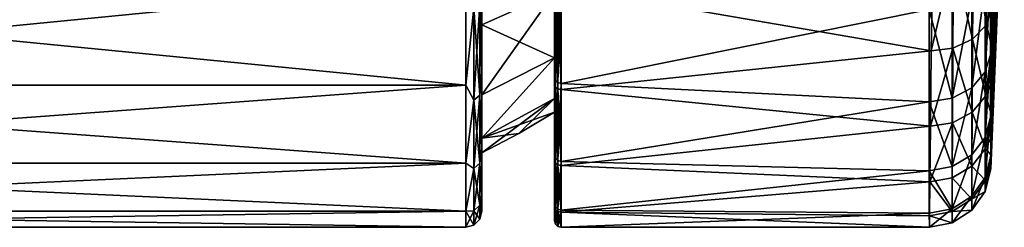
# Model space of a CAD drawing. Header units: millimetres. Extents: x 59 to 120, y -75 to 75.
# Tile 4 of 35: x 89.45 to 119.91, y -23 to -16.58. Entities that reach past the tile are written whole.
import ezdxf

# ---------------------------------------------------------------- set-up
doc = ezdxf.new("R2010")
doc.units = ezdxf.units.MM
doc.header["$LTSCALE"] = 65.185185
for name, color, linetype in [('40', 7, 'CONTINUOUS'), ('41', 7, 'CONTINUOUS'), ('42', 7, 'CONTINUOUS'), ('43', 7, 'CONTINUOUS'), ('44', 7, 'CONTINUOUS'), ('45', 7, 'CONTINUOUS'), ('46', 7, 'CONTINUOUS'), ('47', 7, 'CONTINUOUS'), ('48', 7, 'CONTINUOUS'), ('52', 7, 'CONTINUOUS'), ('81', 7, 'CONTINUOUS'), ('83', 7, 'CONTINUOUS'), ('98', 7, 'CONTINUOUS'), ('99', 7, 'CONTINUOUS')]:
    doc.layers.add(name, color=color, linetype=linetype)

msp = doc.modelspace()

# ---------------------------------------------------------------- linework, layer by layer
at = {"layer": '40', "linetype": 'CONTINUOUS'}
for points in [[(70.5, -15.39, -10.908), (70.5, -18.607, -14.481), (103.25, -15.39, -10.908), (70.5, -15.39, -10.908)], [(103.25, -15.39, -10.908), (70.5, -18.607, -14.481), (103.25, -18.607, -14.481), (103.25, -15.39, -10.908)], [(70.5, -18.607, -14.481), (70.5, -21.012, -18.645), (103.25, -18.607, -14.481), (70.5, -18.607, -14.481)], [(103.25, -18.607, -14.481), (70.5, -21.012, -18.645), (103.25, -21.012, -18.645), (103.25, -18.607, -14.481)], [(70.5, -21.012, -18.645), (70.5, -22.497, -23.218), (103.25, -21.012, -18.645), (70.5, -21.012, -18.645)], [(103.25, -21.012, -18.645), (70.5, -22.497, -23.218), (103.25, -22.497, -23.218), (103.25, -21.012, -18.645)], [(70.5, -22.497, -23.218), (70.5, -23, -28), (103.25, -22.497, -23.218), (70.5, -22.497, -23.218)], [(103.25, -22.497, -23.218), (70.5, -23, -28), (103.25, -23, -28), (103.25, -22.497, -23.218)]]:
    msp.add_3dface(points, dxfattribs=at)
at = {"layer": '41', "linetype": 'CONTINUOUS'}
for points in [[(70.5, -18.607, -41.519), (70.5, -15.39, -45.092), (103.25, -18.607, -41.519), (70.5, -18.607, -41.519)], [(103.25, -18.607, -41.519), (70.5, -15.39, -45.092), (103.25, -15.39, -45.092), (103.25, -18.607, -41.519)], [(70.5, -21.012, -37.355), (70.5, -18.607, -41.519), (103.25, -21.012, -37.355), (70.5, -21.012, -37.355)], [(103.25, -21.012, -37.355), (70.5, -18.607, -41.519), (103.25, -18.607, -41.519), (103.25, -21.012, -37.355)], [(70.5, -22.497, -32.782), (70.5, -21.012, -37.355), (103.25, -22.497, -32.782), (70.5, -22.497, -32.782)], [(103.25, -22.497, -32.782), (70.5, -21.012, -37.355), (103.25, -21.012, -37.355), (103.25, -22.497, -32.782)], [(70.5, -23, -28), (70.5, -22.497, -32.782), (103.25, -23, -28), (70.5, -23, -28)], [(103.25, -23, -28), (70.5, -22.497, -32.782), (103.25, -22.497, -32.782), (103.25, -23, -28)]]:
    msp.add_3dface(points, dxfattribs=at)
at = {"layer": '42', "linetype": 'CONTINUOUS'}
for points in [[(103.75, -18.207, -41.219), (103.75, -15.06, -44.717), (103.75, -13.848, -43.38), (103.75, -18.207, -41.219)], [(103.75, -16.743, -40.164), (103.75, -18.207, -41.219), (103.75, -13.848, -43.38), (103.75, -16.743, -40.164)], [(103.75, -15.06, -11.283), (103.75, -18.207, -14.781), (103.75, -13.848, -12.62), (103.75, -15.06, -11.283)], [(103.75, -13.848, -12.62), (103.75, -18.207, -14.781), (103.75, -16.743, -15.836), (103.75, -13.848, -12.62)], [(103.75, -20.559, -37.143), (103.75, -18.207, -41.219), (103.75, -16.743, -40.164), (103.75, -20.559, -37.143)], [(103.75, -18.906, -36.418), (103.75, -20.559, -37.143), (103.75, -16.743, -40.164), (103.75, -18.906, -36.418)], [(103.75, -18.207, -14.781), (103.75, -20.559, -18.857), (103.75, -16.743, -15.836), (103.75, -18.207, -14.781)], [(103.75, -16.743, -15.836), (103.75, -20.559, -18.857), (103.75, -18.906, -19.582), (103.75, -16.743, -15.836)], [(103.75, -22.011, -32.667), (103.75, -20.559, -37.143), (103.75, -18.906, -36.418), (103.75, -22.011, -32.667)], [(103.75, -20.243, -32.303), (103.75, -22.011, -32.667), (103.75, -18.906, -36.418), (103.75, -20.243, -32.303)], [(103.75, -20.559, -18.857), (103.75, -22.011, -23.333), (103.75, -18.906, -19.582), (103.75, -20.559, -18.857)], [(103.75, -18.906, -19.582), (103.75, -22.011, -23.333), (103.75, -20.243, -23.697), (103.75, -18.906, -19.582)], [(103.75, -20.695, -28), (103.75, -22.011, -32.667), (103.75, -20.243, -32.303), (103.75, -20.695, -28)], [(103.75, -22.011, -23.333), (103.75, -22.5, -28), (103.75, -20.243, -23.697), (103.75, -22.011, -23.333)], [(103.75, -22.5, -28), (103.75, -20.695, -28), (103.75, -20.243, -23.697), (103.75, -22.5, -28)], [(103.75, -22.5, -28), (103.75, -22.011, -32.667), (103.75, -20.695, -28), (103.75, -22.5, -28)]]:
    msp.add_3dface(points, dxfattribs=at)
at = {"layer": '43', "linetype": 'CONTINUOUS'}
for points in [[(103.75, -15.06, -44.717), (103.75, -18.207, -41.219), (103.683, -16.087, -44.087), (103.75, -15.06, -44.717)], [(103.25, -18.607, -41.519), (103.25, -15.39, -45.092), (103.5, -16.216, -44.216), (103.25, -18.607, -41.519)], [(103.683, -16.087, -44.087), (103.683, -18.916, -40.639), (103.5, -16.216, -44.216), (103.683, -16.087, -44.087)], [(103.683, -16.087, -44.087), (103.75, -18.207, -41.219), (103.683, -18.916, -40.639), (103.683, -16.087, -44.087)], [(103.25, -18.607, -41.519), (103.5, -16.216, -44.216), (103.5, -19.068, -40.741), (103.25, -18.607, -41.519)], [(103.5, -16.216, -44.216), (103.683, -18.916, -40.639), (103.5, -19.068, -40.741), (103.5, -16.216, -44.216)], [(103.75, -18.207, -41.219), (103.75, -20.559, -37.143), (103.683, -18.916, -40.639), (103.75, -18.207, -41.219)], [(103.25, -21.012, -37.355), (103.25, -18.607, -41.519), (103.5, -19.068, -40.741), (103.25, -21.012, -37.355)], [(103.25, -21.012, -37.355), (103.5, -19.068, -40.741), (103.5, -21.187, -36.776), (103.25, -21.012, -37.355)], [(103.683, -18.916, -40.639), (103.683, -21.018, -36.706), (103.5, -19.068, -40.741), (103.683, -18.916, -40.639)], [(103.5, -19.068, -40.741), (103.683, -21.018, -36.706), (103.5, -21.187, -36.776), (103.5, -19.068, -40.741)], [(103.683, -18.916, -40.639), (103.75, -20.559, -37.143), (103.683, -21.018, -36.706), (103.683, -18.916, -40.639)], [(103.75, -20.559, -37.143), (103.75, -22.011, -32.667), (103.683, -21.018, -36.706), (103.75, -20.559, -37.143)], [(103.25, -22.497, -32.782), (103.25, -21.012, -37.355), (103.5, -21.187, -36.776), (103.25, -22.497, -32.782)], [(103.25, -22.497, -32.782), (103.5, -21.187, -36.776), (103.5, -22.492, -32.474), (103.25, -22.497, -32.782)], [(103.683, -21.018, -36.706), (103.683, -22.313, -32.438), (103.5, -21.187, -36.776), (103.683, -21.018, -36.706)], [(103.5, -21.187, -36.776), (103.683, -22.313, -32.438), (103.5, -22.492, -32.474), (103.5, -21.187, -36.776)], [(103.683, -21.018, -36.706), (103.75, -22.011, -32.667), (103.683, -22.313, -32.438), (103.683, -21.018, -36.706)], [(103.75, -22.011, -32.667), (103.75, -22.5, -28), (103.683, -22.313, -32.438), (103.75, -22.011, -32.667)], [(103.25, -22.497, -32.782), (103.5, -22.492, -32.474), (103.5, -22.933, -28), (103.25, -22.497, -32.782)], [(103.25, -23, -28), (103.25, -22.497, -32.782), (103.5, -22.933, -28), (103.25, -23, -28)], [(103.683, -22.313, -32.438), (103.683, -22.75, -28), (103.5, -22.492, -32.474), (103.683, -22.313, -32.438)], [(103.5, -22.492, -32.474), (103.683, -22.75, -28), (103.5, -22.933, -28), (103.5, -22.492, -32.474)], [(103.683, -22.313, -32.438), (103.75, -22.5, -28), (103.683, -22.75, -28), (103.683, -22.313, -32.438)]]:
    msp.add_3dface(points, dxfattribs=at)
at = {"layer": '44', "linetype": 'CONTINUOUS'}
for points in [[(103.75, -18.207, -14.781), (103.75, -15.06, -11.283), (103.683, -16.087, -11.913), (103.75, -18.207, -14.781)], [(103.25, -15.39, -10.908), (103.25, -18.607, -14.481), (103.5, -16.216, -11.784), (103.25, -15.39, -10.908)], [(103.683, -18.916, -15.361), (103.683, -16.087, -11.913), (103.5, -19.068, -15.259), (103.683, -18.916, -15.361)], [(103.5, -19.068, -15.259), (103.683, -16.087, -11.913), (103.5, -16.216, -11.784), (103.5, -19.068, -15.259)], [(103.683, -18.916, -15.361), (103.75, -18.207, -14.781), (103.683, -16.087, -11.913), (103.683, -18.916, -15.361)], [(103.25, -18.607, -14.481), (103.5, -19.068, -15.259), (103.5, -16.216, -11.784), (103.25, -18.607, -14.481)], [(103.75, -20.559, -18.857), (103.75, -18.207, -14.781), (103.683, -18.916, -15.361), (103.75, -20.559, -18.857)], [(103.25, -18.607, -14.481), (103.25, -21.012, -18.645), (103.5, -19.068, -15.259), (103.25, -18.607, -14.481)], [(103.25, -21.012, -18.645), (103.5, -21.187, -19.224), (103.5, -19.068, -15.259), (103.25, -21.012, -18.645)], [(103.683, -21.018, -19.294), (103.683, -18.916, -15.361), (103.5, -21.187, -19.224), (103.683, -21.018, -19.294)], [(103.5, -21.187, -19.224), (103.683, -18.916, -15.361), (103.5, -19.068, -15.259), (103.5, -21.187, -19.224)], [(103.683, -21.018, -19.294), (103.75, -20.559, -18.857), (103.683, -18.916, -15.361), (103.683, -21.018, -19.294)], [(103.75, -22.011, -23.333), (103.75, -20.559, -18.857), (103.683, -21.018, -19.294), (103.75, -22.011, -23.333)], [(103.25, -21.012, -18.645), (103.25, -22.497, -23.218), (103.5, -21.187, -19.224), (103.25, -21.012, -18.645)], [(103.25, -22.497, -23.218), (103.5, -22.492, -23.526), (103.5, -21.187, -19.224), (103.25, -22.497, -23.218)], [(103.683, -22.313, -23.562), (103.683, -21.018, -19.294), (103.5, -22.492, -23.526), (103.683, -22.313, -23.562)], [(103.5, -22.492, -23.526), (103.683, -21.018, -19.294), (103.5, -21.187, -19.224), (103.5, -22.492, -23.526)], [(103.683, -22.313, -23.562), (103.75, -22.011, -23.333), (103.683, -21.018, -19.294), (103.683, -22.313, -23.562)], [(103.75, -22.5, -28), (103.75, -22.011, -23.333), (103.683, -22.75, -28), (103.75, -22.5, -28)], [(103.683, -22.75, -28), (103.75, -22.011, -23.333), (103.683, -22.313, -23.562), (103.683, -22.75, -28)], [(103.25, -22.497, -23.218), (103.25, -23, -28), (103.5, -22.492, -23.526), (103.25, -22.497, -23.218)], [(103.25, -23, -28), (103.5, -22.933, -28), (103.5, -22.492, -23.526), (103.25, -23, -28)], [(103.5, -22.933, -28), (103.683, -22.75, -28), (103.683, -22.313, -23.562), (103.5, -22.933, -28)], [(103.5, -22.933, -28), (103.683, -22.313, -23.562), (103.5, -22.492, -23.526), (103.5, -22.933, -28)]]:
    msp.add_3dface(points, dxfattribs=at)
at = {"layer": '45', "linetype": 'CONTINUOUS'}
for points in [[(103.75, -13.848, -12.62), (103.75, -16.743, -15.836), (106, -15.731, -16.571), (103.75, -13.848, -12.62)], [(103.75, -16.743, -15.836), (103.75, -18.906, -19.582), (106, -15.731, -16.571), (103.75, -16.743, -15.836)], [(106, -15.731, -16.571), (103.75, -18.906, -19.582), (106, -17.763, -20.091), (106, -15.731, -16.571)], [(103.75, -18.906, -19.582), (103.75, -20.243, -23.697), (106, -17.763, -20.091), (103.75, -18.906, -19.582)], [(106, -17.763, -20.091), (103.75, -20.243, -23.697), (106, -19.019, -23.957), (106, -17.763, -20.091)], [(103.75, -20.243, -23.697), (103.75, -20.695, -28), (106, -19.019, -23.957), (103.75, -20.243, -23.697)], [(103.75, -20.695, -28), (104.893, -20.101, -28), (106, -19.019, -23.957), (103.75, -20.695, -28)], [(104.893, -20.101, -28), (106, -19.444, -28), (106, -19.019, -23.957), (104.893, -20.101, -28)]]:
    msp.add_3dface(points, dxfattribs=at)
at = {"layer": '46', "linetype": 'CONTINUOUS'}
for points in [[(103.75, -16.743, -40.164), (103.75, -13.848, -43.38), (106, -15.731, -39.429), (103.75, -16.743, -40.164)], [(106, -17.763, -35.909), (103.75, -16.743, -40.164), (106, -15.731, -39.429), (106, -17.763, -35.909)], [(103.75, -18.906, -36.418), (103.75, -16.743, -40.164), (106, -17.763, -35.909), (103.75, -18.906, -36.418)], [(103.75, -20.243, -32.303), (103.75, -18.906, -36.418), (106, -17.763, -35.909), (103.75, -20.243, -32.303)], [(106, -19.019, -32.043), (103.75, -20.243, -32.303), (106, -17.763, -35.909), (106, -19.019, -32.043)], [(106, -19.444, -28), (103.75, -20.243, -32.303), (106, -19.019, -32.043), (106, -19.444, -28)], [(103.75, -20.243, -32.303), (106, -19.444, -28), (104.893, -20.101, -28), (103.75, -20.243, -32.303)], [(103.75, -20.695, -28), (103.75, -20.243, -32.303), (104.893, -20.101, -28), (103.75, -20.695, -28)]]:
    msp.add_3dface(points, dxfattribs=at)
at = {"layer": '47', "color": 7, "linetype": 'CONTINUOUS'}
for points in [[(106, -15.731, -16.571), (106, -17.763, -20.091), (106, -15.195, -11.002), (106, -15.731, -16.571)], [(106, -15.195, -11.002), (106, -17.763, -20.091), (106, -18.384, -14.514), (106, -15.195, -11.002)], [(106, -18.589, -41.202), (106, -15.731, -39.429), (106, -15.455, -44.762), (106, -18.589, -41.202)], [(106, -17.763, -35.909), (106, -15.731, -39.429), (106, -18.589, -41.202), (106, -17.763, -35.909)], [(106, -17.763, -20.091), (106, -19.019, -23.957), (106, -18.384, -14.514), (106, -17.763, -20.091)], [(106, -19.019, -32.043), (106, -17.763, -35.909), (106, -18.589, -41.202), (106, -19.019, -32.043)], [(106, -19.019, -23.957), (106, -19.444, -28), (106, -18.384, -14.514), (106, -19.019, -23.957)], [(106, -18.384, -14.514), (106, -19.444, -28), (106, -20.776, -18.609), (106, -18.384, -14.514)], [(106, -20.918, -37.07), (106, -19.019, -32.043), (106, -18.589, -41.202), (106, -20.918, -37.07)], [(106, -19.444, -28), (106, -19.019, -32.043), (106, -20.918, -37.07), (106, -19.444, -28)], [(106, -20.776, -18.609), (106, -19.444, -28), (106, -20.918, -37.07), (106, -20.776, -18.609)], [(106, -22.27, -23.111), (106, -20.776, -18.609), (106, -20.918, -37.07), (106, -22.27, -23.111)], [(106, -22.342, -32.546), (106, -22.27, -23.111), (106, -20.918, -37.07), (106, -22.342, -32.546)], [(106, -22.799, -27.825), (106, -22.27, -23.111), (106, -22.342, -32.546), (106, -22.799, -27.825)]]:
    msp.add_3dface(points, dxfattribs=at)
at = {"layer": '48', "color": 7, "linetype": 'CONTINUOUS'}
for points in [[(117.693, -14.673, -45.712), (117.646, -17.543, -42.874), (106.2, -15.567, -44.932), (117.693, -14.673, -45.712)], [(106.2, -18.552, -14.405), (117.589, -16.264, -11.737), (106.2, -15.336, -10.859), (106.2, -18.552, -14.405)], [(106.2, -15.567, -44.932), (117.646, -17.543, -42.874), (106.2, -18.735, -41.342), (106.2, -15.567, -44.932)], [(117.588, -19.125, -15.224), (117.589, -16.264, -11.737), (106.2, -18.552, -14.405), (117.588, -19.125, -15.224)], [(117.646, -17.543, -42.874), (117.62, -19.874, -39.576), (106.2, -18.735, -41.342), (117.646, -17.543, -42.874)], [(106.2, -20.965, -18.541), (117.588, -19.125, -15.224), (106.2, -18.552, -14.405), (106.2, -20.965, -18.541)], [(106.2, -18.735, -41.342), (117.62, -19.874, -39.576), (106.2, -21.091, -37.174), (106.2, -18.735, -41.342)], [(117.588, -21.251, -19.201), (117.588, -19.125, -15.224), (106.2, -20.965, -18.541), (117.588, -21.251, -19.201)], [(117.62, -19.874, -39.576), (117.605, -21.593, -35.921), (106.2, -21.091, -37.174), (117.62, -19.874, -39.576)], [(106.2, -22.469, -23.086), (117.588, -21.251, -19.201), (106.2, -20.965, -18.541), (106.2, -22.469, -23.086)], [(106.2, -21.091, -37.174), (117.605, -21.593, -35.921), (106.2, -22.533, -32.609), (106.2, -21.091, -37.174)], [(117.589, -22.559, -23.516), (117.588, -21.251, -19.201), (106.2, -22.469, -23.086), (117.589, -22.559, -23.516)], [(117.605, -21.593, -35.921), (117.596, -22.646, -32.021), (106.2, -22.533, -32.609), (117.605, -21.593, -35.921)], [(106.2, -22.999, -27.844), (117.589, -22.559, -23.516), (106.2, -22.469, -23.086), (106.2, -22.999, -27.844)], [(117.596, -22.646, -32.021), (117.591, -23, -28), (106.2, -22.533, -32.609), (117.596, -22.646, -32.021)], [(106.2, -22.533, -32.609), (117.591, -23, -28), (106.2, -22.999, -27.844), (106.2, -22.533, -32.609)], [(117.591, -23, -28), (117.589, -22.559, -23.516), (106.2, -22.999, -27.844), (117.591, -23, -28)]]:
    msp.add_3dface(points, dxfattribs=at)
at = {"layer": '52', "color": 7, "linetype": 'CONTINUOUS'}
for points in [[(106, -15.195, -11.002), (106, -18.384, -14.514), (106.027, -15.262, -10.927), (106, -15.195, -11.002)], [(106.027, -15.262, -10.927), (106, -18.384, -14.514), (106.027, -18.464, -14.454), (106.027, -15.262, -10.927)], [(106, -18.589, -41.202), (106, -15.455, -44.762), (106.027, -18.671, -41.26), (106, -18.589, -41.202)], [(106.027, -18.671, -41.26), (106, -15.455, -44.762), (106.027, -15.523, -44.836), (106.027, -18.671, -41.26)], [(106.027, -15.262, -10.927), (106.027, -18.464, -14.454), (106.1, -15.314, -10.876), (106.027, -15.262, -10.927)], [(106.027, -18.464, -14.454), (106.1, -18.527, -14.416), (106.1, -15.314, -10.876), (106.027, -18.464, -14.454)], [(106.027, -18.671, -41.26), (106.027, -15.523, -44.836), (106.1, -18.722, -41.314), (106.027, -18.671, -41.26)], [(106.027, -15.523, -44.836), (106.1, -15.561, -44.901), (106.1, -18.722, -41.314), (106.027, -15.523, -44.836)], [(106.1, -18.527, -14.416), (106.2, -15.336, -10.859), (106.1, -15.314, -10.876), (106.1, -18.527, -14.416)], [(106.2, -18.552, -14.405), (106.2, -15.336, -10.859), (106.1, -18.527, -14.416), (106.2, -18.552, -14.405)], [(106.2, -15.567, -44.932), (106.2, -18.735, -41.342), (106.1, -15.561, -44.901), (106.2, -15.567, -44.932)], [(106.1, -15.561, -44.901), (106.2, -18.735, -41.342), (106.1, -18.722, -41.314), (106.1, -15.561, -44.901)], [(106, -18.384, -14.514), (106, -20.776, -18.609), (106.027, -18.464, -14.454), (106, -18.384, -14.514)], [(106.027, -18.464, -14.454), (106, -20.776, -18.609), (106.027, -20.867, -18.568), (106.027, -18.464, -14.454)], [(106.027, -18.464, -14.454), (106.027, -20.867, -18.568), (106.1, -18.527, -14.416), (106.027, -18.464, -14.454)], [(106.027, -20.867, -18.568), (106.1, -20.937, -18.545), (106.1, -18.527, -14.416), (106.027, -20.867, -18.568)], [(106.1, -20.937, -18.545), (106.2, -18.552, -14.405), (106.1, -18.527, -14.416), (106.1, -20.937, -18.545)], [(106.2, -20.965, -18.541), (106.2, -18.552, -14.405), (106.1, -20.937, -18.545), (106.2, -20.965, -18.541)], [(106, -20.918, -37.07), (106, -18.589, -41.202), (106.027, -21.01, -37.11), (106, -20.918, -37.07)], [(106.027, -21.01, -37.11), (106, -18.589, -41.202), (106.027, -18.671, -41.26), (106.027, -21.01, -37.11)], [(106.027, -21.01, -37.11), (106.027, -18.671, -41.26), (106.1, -21.072, -37.151), (106.027, -21.01, -37.11)], [(106.027, -18.671, -41.26), (106.1, -18.722, -41.314), (106.1, -21.072, -37.151), (106.027, -18.671, -41.26)], [(106.2, -18.735, -41.342), (106.2, -21.091, -37.174), (106.1, -18.722, -41.314), (106.2, -18.735, -41.342)], [(106.1, -18.722, -41.314), (106.2, -21.091, -37.174), (106.1, -21.072, -37.151), (106.1, -18.722, -41.314)], [(106, -20.776, -18.609), (106, -22.27, -23.111), (106.027, -20.867, -18.568), (106, -20.776, -18.609)], [(106.027, -20.867, -18.568), (106, -22.27, -23.111), (106.027, -22.367, -23.089), (106.027, -20.867, -18.568)], [(106, -22.342, -32.546), (106, -20.918, -37.07), (106.027, -22.44, -32.565), (106, -22.342, -32.546)], [(106.027, -22.44, -32.565), (106, -20.918, -37.07), (106.027, -21.01, -37.11), (106.027, -22.44, -32.565)], [(106.027, -20.867, -18.568), (106.027, -22.367, -23.089), (106.1, -20.937, -18.545), (106.027, -20.867, -18.568)], [(106.027, -22.367, -23.089), (106.1, -22.441, -23.083), (106.1, -20.937, -18.545), (106.027, -22.367, -23.089)], [(106.027, -22.44, -32.565), (106.027, -21.01, -37.11), (106.1, -22.51, -32.592), (106.027, -22.44, -32.565)], [(106.027, -21.01, -37.11), (106.1, -21.072, -37.151), (106.1, -22.51, -32.592), (106.027, -21.01, -37.11)], [(106.1, -22.441, -23.083), (106.2, -20.965, -18.541), (106.1, -20.937, -18.545), (106.1, -22.441, -23.083)], [(106.2, -22.469, -23.086), (106.2, -20.965, -18.541), (106.1, -22.441, -23.083), (106.2, -22.469, -23.086)], [(106.2, -21.091, -37.174), (106.2, -22.533, -32.609), (106.1, -21.072, -37.151), (106.2, -21.091, -37.174)], [(106.1, -21.072, -37.151), (106.2, -22.533, -32.609), (106.1, -22.51, -32.592), (106.1, -21.072, -37.151)], [(106, -22.27, -23.111), (106, -22.799, -27.825), (106.027, -22.367, -23.089), (106, -22.27, -23.111)], [(106, -22.799, -27.825), (106, -22.342, -32.546), (106.027, -22.899, -27.824), (106, -22.799, -27.825)], [(106.027, -22.899, -27.824), (106, -22.342, -32.546), (106.027, -22.44, -32.565), (106.027, -22.899, -27.824)], [(106.027, -22.367, -23.089), (106, -22.799, -27.825), (106.027, -22.899, -27.824), (106.027, -22.367, -23.089)], [(106.027, -22.367, -23.089), (106.027, -22.899, -27.824), (106.1, -22.441, -23.083), (106.027, -22.367, -23.089)], [(106.027, -22.899, -27.824), (106.027, -22.44, -32.565), (106.1, -22.973, -27.834), (106.027, -22.899, -27.824)], [(106.027, -22.44, -32.565), (106.1, -22.51, -32.592), (106.1, -22.973, -27.834), (106.027, -22.44, -32.565)], [(106.027, -22.899, -27.824), (106.1, -22.973, -27.834), (106.1, -22.441, -23.083), (106.027, -22.899, -27.824)], [(106.1, -22.973, -27.834), (106.2, -22.469, -23.086), (106.1, -22.441, -23.083), (106.1, -22.973, -27.834)], [(106.2, -22.999, -27.844), (106.2, -22.469, -23.086), (106.1, -22.973, -27.834), (106.2, -22.999, -27.844)], [(106.2, -22.533, -32.609), (106.2, -22.999, -27.844), (106.1, -22.51, -32.592), (106.2, -22.533, -32.609)], [(106.1, -22.51, -32.592), (106.2, -22.999, -27.844), (106.1, -22.973, -27.834), (106.1, -22.51, -32.592)]]:
    msp.add_3dface(points, dxfattribs=at)
at = {"layer": '81', "color": 7, "linetype": 'CONTINUOUS'}
for points in [[(119.514, -18.548, -38.292), (119.526, -17.416, -40.127), (119.908, -9.142, -38.16), (119.514, -18.548, -38.292)], [(119.892, -9.933, -34.727), (119.514, -18.548, -38.292), (119.908, -9.142, -38.16), (119.892, -9.933, -34.727)], [(119.526, -17.416, -40.127), (119.543, -16.105, -41.839), (119.908, -9.142, -38.16), (119.526, -17.416, -40.127)], [(119.499, -20.229, -34.338), (119.506, -19.489, -36.355), (119.892, -9.933, -34.727), (119.499, -20.229, -34.338)], [(119.877, -10.432, -31.333), (119.499, -20.229, -34.338), (119.892, -9.933, -34.727), (119.877, -10.432, -31.333)], [(119.506, -19.489, -36.355), (119.514, -18.548, -38.292), (119.892, -9.933, -34.727), (119.506, -19.489, -36.355)], [(119.491, -21.083, -30.139), (119.495, -20.762, -32.259), (119.877, -10.432, -31.333), (119.491, -21.083, -30.139)], [(119.864, -10.604, -28), (119.491, -21.083, -30.139), (119.877, -10.432, -31.333), (119.864, -10.604, -28)], [(119.707, -15.905, -28), (119.491, -21.083, -30.139), (119.864, -10.604, -28), (119.707, -15.905, -28)], [(119.495, -20.762, -32.259), (119.499, -20.229, -34.338), (119.877, -10.432, -31.333), (119.495, -20.762, -32.259)], [(119.489, -21.19, -28), (119.491, -21.083, -30.139), (119.707, -15.905, -28), (119.489, -21.19, -28)]]:
    msp.add_3dface(points, dxfattribs=at)
at = {"layer": '83', "color": 7, "linetype": 'CONTINUOUS'}
for points in [[(119.487, -15.071, -13.107), (119.486, -17.669, -16.309), (119.641, -12.823, -16.044), (119.487, -15.071, -13.107)], [(119.641, -12.823, -16.044), (119.486, -17.669, -16.309), (119.673, -14.535, -19.827), (119.641, -12.823, -16.044)], [(119.486, -17.669, -16.309), (119.486, -19.599, -19.951), (119.673, -14.535, -19.827), (119.486, -17.669, -16.309)], [(119.673, -14.535, -19.827), (119.486, -19.599, -19.951), (119.695, -15.564, -23.853), (119.673, -14.535, -19.827)], [(119.486, -19.599, -19.951), (119.487, -20.786, -23.895), (119.695, -15.564, -23.853), (119.486, -19.599, -19.951)], [(119.487, -20.786, -23.895), (119.489, -21.19, -28), (119.695, -15.564, -23.853), (119.487, -20.786, -23.895)], [(119.489, -21.19, -28), (119.707, -15.905, -28), (119.695, -15.564, -23.853), (119.489, -21.19, -28)]]:
    msp.add_3dface(points, dxfattribs=at)
at = {"layer": '98', "color": 7, "linetype": 'CONTINUOUS'}
for points in [[(119.356, -16.739, -42.163), (118.952, -14.392, -45.325), (119.391, -14.031, -44.882), (119.356, -16.739, -42.163)], [(119.543, -16.105, -41.839), (119.356, -16.739, -42.163), (119.391, -14.031, -44.882), (119.543, -16.105, -41.839)], [(118.925, -17.179, -42.538), (118.332, -14.619, -45.613), (118.952, -14.392, -45.325), (118.925, -17.179, -42.538)], [(118.925, -17.179, -42.538), (118.952, -14.392, -45.325), (119.356, -16.739, -42.163), (118.925, -17.179, -42.538)], [(117.646, -17.543, -42.874), (117.693, -14.673, -45.712), (118.332, -14.619, -45.613), (117.646, -17.543, -42.874)], [(118.311, -17.462, -42.784), (117.646, -17.543, -42.874), (118.332, -14.619, -45.613), (118.311, -17.462, -42.784)], [(118.311, -17.462, -42.784), (118.332, -14.619, -45.613), (118.925, -17.179, -42.538), (118.311, -17.462, -42.784)], [(119.543, -16.105, -41.839), (119.526, -17.416, -40.127), (119.356, -16.739, -42.163), (119.543, -16.105, -41.839)], [(119.339, -18.939, -39.016), (118.925, -17.179, -42.538), (119.356, -16.739, -42.163), (119.339, -18.939, -39.016)], [(119.526, -17.416, -40.127), (119.339, -18.939, -39.016), (119.356, -16.739, -42.163), (119.526, -17.416, -40.127)], [(118.914, -19.441, -39.309), (118.311, -17.462, -42.784), (118.925, -17.179, -42.538), (118.914, -19.441, -39.309)], [(118.914, -19.441, -39.309), (118.925, -17.179, -42.538), (119.339, -18.939, -39.016), (118.914, -19.441, -39.309)], [(117.62, -19.874, -39.576), (117.646, -17.543, -42.874), (118.311, -17.462, -42.784), (117.62, -19.874, -39.576)], [(118.303, -19.77, -39.503), (117.62, -19.874, -39.576), (118.311, -17.462, -42.784), (118.303, -19.77, -39.503)], [(118.303, -19.77, -39.503), (118.311, -17.462, -42.784), (118.914, -19.441, -39.309), (118.303, -19.77, -39.503)], [(119.526, -17.416, -40.127), (119.514, -18.548, -38.292), (119.339, -18.939, -39.016), (119.526, -17.416, -40.127)], [(119.514, -18.548, -38.292), (119.506, -19.489, -36.355), (119.339, -18.939, -39.016), (119.514, -18.548, -38.292)], [(119.329, -20.561, -35.536), (118.914, -19.441, -39.309), (119.339, -18.939, -39.016), (119.329, -20.561, -35.536)], [(119.506, -19.489, -36.355), (119.329, -20.561, -35.536), (119.339, -18.939, -39.016), (119.506, -19.489, -36.355)], [(118.907, -21.11, -35.737), (118.303, -19.77, -39.503), (118.914, -19.441, -39.309), (118.907, -21.11, -35.737)], [(118.907, -21.11, -35.737), (118.914, -19.441, -39.309), (119.329, -20.561, -35.536), (118.907, -21.11, -35.737)], [(119.506, -19.489, -36.355), (119.499, -20.229, -34.338), (119.329, -20.561, -35.536), (119.506, -19.489, -36.355)], [(117.605, -21.593, -35.921), (117.62, -19.874, -39.576), (118.303, -19.77, -39.503), (117.605, -21.593, -35.921)], [(118.299, -21.472, -35.871), (117.605, -21.593, -35.921), (118.303, -19.77, -39.503), (118.299, -21.472, -35.871)], [(118.299, -21.472, -35.871), (118.303, -19.77, -39.503), (118.907, -21.11, -35.737), (118.299, -21.472, -35.871)], [(119.499, -20.229, -34.338), (119.495, -20.762, -32.259), (119.329, -20.561, -35.536), (119.499, -20.229, -34.338)], [(119.323, -21.555, -31.826), (118.907, -21.11, -35.737), (119.329, -20.561, -35.536), (119.323, -21.555, -31.826)], [(119.495, -20.762, -32.259), (119.323, -21.555, -31.826), (119.329, -20.561, -35.536), (119.495, -20.762, -32.259)], [(119.495, -20.762, -32.259), (119.491, -21.083, -30.139), (119.323, -21.555, -31.826), (119.495, -20.762, -32.259)], [(118.904, -22.132, -31.928), (118.299, -21.472, -35.871), (118.907, -21.11, -35.737), (118.904, -22.132, -31.928)], [(118.904, -22.132, -31.928), (118.907, -21.11, -35.737), (119.323, -21.555, -31.826), (118.904, -22.132, -31.928)], [(119.489, -21.19, -28), (119.32, -21.888, -28), (119.323, -21.555, -31.826), (119.489, -21.19, -28)], [(119.491, -21.083, -30.139), (119.489, -21.19, -28), (119.323, -21.555, -31.826), (119.491, -21.083, -30.139)], [(117.596, -22.646, -32.021), (117.605, -21.593, -35.921), (118.297, -22.514, -31.997), (117.596, -22.646, -32.021)], [(118.297, -22.514, -31.997), (117.605, -21.593, -35.921), (118.299, -21.472, -35.871), (118.297, -22.514, -31.997)], [(118.297, -22.514, -31.997), (118.299, -21.472, -35.871), (118.904, -22.132, -31.928), (118.297, -22.514, -31.997)], [(119.32, -21.888, -28), (118.904, -22.132, -31.928), (119.323, -21.555, -31.826), (119.32, -21.888, -28)], [(118.902, -22.475, -28), (118.904, -22.132, -31.928), (119.32, -21.888, -28), (118.902, -22.475, -28)], [(118.902, -22.475, -28), (118.297, -22.514, -31.997), (118.904, -22.132, -31.928), (118.902, -22.475, -28)], [(118.296, -22.865, -28), (117.596, -22.646, -32.021), (118.297, -22.514, -31.997), (118.296, -22.865, -28)], [(118.296, -22.865, -28), (118.297, -22.514, -31.997), (118.902, -22.475, -28), (118.296, -22.865, -28)], [(117.591, -23, -28), (117.596, -22.646, -32.021), (118.296, -22.865, -28), (117.591, -23, -28)]]:
    msp.add_3dface(points, dxfattribs=at)
at = {"layer": '99', "color": 7, "linetype": 'CONTINUOUS'}
for points in [[(119.486, -17.669, -16.309), (119.487, -15.071, -13.107), (119.318, -18.195, -15.838), (119.486, -17.669, -16.309)], [(119.487, -15.071, -13.107), (119.319, -15.473, -12.522), (119.318, -18.195, -15.838), (119.487, -15.071, -13.107)], [(118.902, -15.889, -12.106), (118.901, -18.684, -15.511), (119.319, -15.473, -12.522), (118.902, -15.889, -12.106)], [(119.319, -15.473, -12.522), (118.901, -18.684, -15.511), (119.318, -18.195, -15.838), (119.319, -15.473, -12.522)], [(118.296, -16.164, -11.83), (118.295, -19.008, -15.294), (118.902, -15.889, -12.106), (118.296, -16.164, -11.83)], [(118.902, -15.889, -12.106), (118.295, -19.008, -15.294), (118.901, -18.684, -15.511), (118.902, -15.889, -12.106)], [(117.589, -16.264, -11.737), (117.588, -19.125, -15.224), (118.295, -19.008, -15.294), (117.589, -16.264, -11.737)], [(118.296, -16.164, -11.83), (117.589, -16.264, -11.737), (118.295, -19.008, -15.294), (118.296, -16.164, -11.83)], [(119.486, -19.599, -19.951), (119.486, -17.669, -16.309), (119.318, -20.219, -19.622), (119.486, -19.599, -19.951)], [(119.486, -17.669, -16.309), (119.318, -18.195, -15.838), (119.318, -20.219, -19.622), (119.486, -17.669, -16.309)], [(118.901, -18.684, -15.511), (118.901, -20.761, -19.396), (119.318, -18.195, -15.838), (118.901, -18.684, -15.511)], [(119.318, -18.195, -15.838), (118.901, -20.761, -19.396), (119.318, -20.219, -19.622), (119.318, -18.195, -15.838)], [(118.295, -19.008, -15.294), (118.295, -21.122, -19.247), (118.901, -18.684, -15.511), (118.295, -19.008, -15.294)], [(118.901, -18.684, -15.511), (118.295, -21.122, -19.247), (118.901, -20.761, -19.396), (118.901, -18.684, -15.511)], [(118.295, -19.008, -15.294), (117.588, -19.125, -15.224), (118.295, -21.122, -19.247), (118.295, -19.008, -15.294)], [(117.588, -19.125, -15.224), (117.588, -21.251, -19.201), (118.295, -21.122, -19.247), (117.588, -19.125, -15.224)], [(119.486, -19.599, -19.951), (119.318, -20.219, -19.622), (119.319, -21.465, -23.728), (119.486, -19.599, -19.951)], [(119.487, -20.786, -23.895), (119.486, -19.599, -19.951), (119.319, -21.465, -23.728), (119.487, -20.786, -23.895)], [(118.901, -20.761, -19.396), (118.901, -22.042, -23.613), (119.318, -20.219, -19.622), (118.901, -20.761, -19.396)], [(119.318, -20.219, -19.622), (118.901, -22.042, -23.613), (119.319, -21.465, -23.728), (119.318, -20.219, -19.622)], [(118.295, -21.122, -19.247), (118.295, -22.424, -23.537), (118.901, -20.761, -19.396), (118.295, -21.122, -19.247)], [(118.901, -20.761, -19.396), (118.295, -22.424, -23.537), (118.901, -22.042, -23.613), (118.901, -20.761, -19.396)], [(119.32, -21.888, -28), (119.487, -20.786, -23.895), (119.319, -21.465, -23.728), (119.32, -21.888, -28)], [(119.489, -21.19, -28), (119.487, -20.786, -23.895), (119.32, -21.888, -28), (119.489, -21.19, -28)], [(118.295, -21.122, -19.247), (117.588, -21.251, -19.201), (118.295, -22.424, -23.537), (118.295, -21.122, -19.247)], [(117.588, -21.251, -19.201), (117.589, -22.559, -23.516), (118.295, -22.424, -23.537), (117.588, -21.251, -19.201)], [(118.901, -22.042, -23.613), (118.902, -22.475, -28), (119.319, -21.465, -23.728), (118.901, -22.042, -23.613)], [(118.902, -22.475, -28), (119.32, -21.888, -28), (119.319, -21.465, -23.728), (118.902, -22.475, -28)], [(118.295, -22.424, -23.537), (118.296, -22.865, -28), (118.901, -22.042, -23.613), (118.295, -22.424, -23.537)], [(118.296, -22.865, -28), (118.902, -22.475, -28), (118.901, -22.042, -23.613), (118.296, -22.865, -28)], [(117.589, -22.559, -23.516), (117.591, -23, -28), (118.295, -22.424, -23.537), (117.589, -22.559, -23.516)], [(117.591, -23, -28), (118.296, -22.865, -28), (118.295, -22.424, -23.537), (117.591, -23, -28)]]:
    msp.add_3dface(points, dxfattribs=at)

doc.saveas('drawing.dxf')
